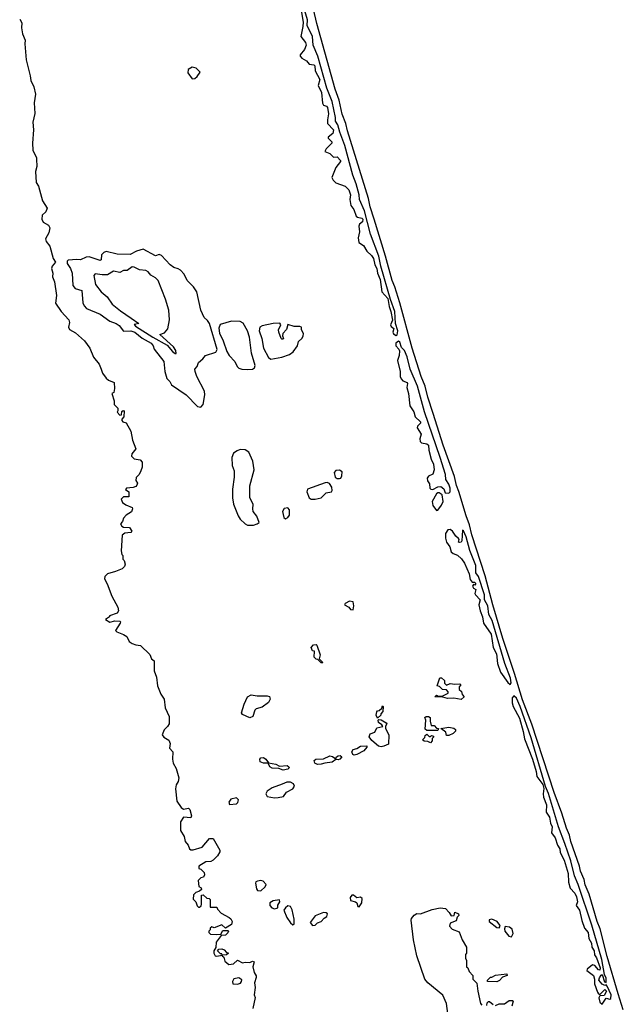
# Model space of a CAD drawing. Extents: x 2789571 to 2951634, y 860514 to 1033803.
# Tile 88 of 102: x 2936040 to 2940956, y 949229 to 957251. Entities that reach past the tile are written whole.
import ezdxf

# ---------------------------------------------------------------- set-up
doc = ezdxf.new("R2010")
doc.units = 0

msp = doc.modelspace()

# ---------------------------------------------------------------- linework, layer by layer
at = {"layer": '0CON05XD'}
for points in [[(2940955.8, 949185), (2940913.3, 949315), (2940825, 949617.5), (2940768, 949845), (2940742.9, 949905), (2940677.3, 950127.3), (2940645, 950202.5), (2940636, 950245), (2940607.5, 950315), (2940600, 950355), (2940529.2, 950555), (2940517.3, 950607.3), (2940492, 950665), (2940456, 950785), (2940393.6, 950953.6), (2940211.8, 951511.8), (2940135, 951710), (2940071.1, 951925), (2939975, 952210), (2939894.6, 952484.6), (2939830.7, 952720.7), (2939721.1, 953055), (2939703.3, 953135), (2939675, 953210), (2939617.4, 953407.4), (2939597.1, 953455), (2939580.3, 953530.3), (2939488.6, 953785), (2939406.1, 954043.9), (2939363.1, 954175), (2939343.1, 954265), (2939310.8, 954345), (2939237.1, 954575), (2939137.1, 954945), (2939095.5, 955075.5), (2939073.1, 955125), (2939019.4, 955325), (2938925.6, 955625.6), (2938894.2, 955725.8), (2938880, 955795), (2938710, 956345), (2938697.1, 956405), (2938665, 956482.5), (2938641.9, 956595), (2938610, 956685), (2938460.5, 957219.5), (2938406.8, 957456.8)], [(2938331.7, 957325), (2938348.8, 957231.2), (2938344.6, 957194.6), (2938329.6, 957115), (2938368.1, 957065), (2938372.9, 957045), (2938360.5, 957009.5), (2938324.4, 956965), (2938324.3, 956955), (2938337.9, 956937.9), (2938375, 956917.1), (2938398.1, 956888.1), (2938435, 956882.5), (2938444.4, 956875), (2938445.6, 956835), (2938483.2, 956765), (2938471, 956715), (2938498.8, 956658.8), (2938505, 956572), (2938515, 956554.6), (2938537.9, 956547.9), (2938547.3, 956535), (2938555.3, 956485), (2938545.8, 956435), (2938546.8, 956406.8), (2938594.6, 956355), (2938589.1, 956325), (2938551.8, 956295), (2938552.7, 956285), (2938581.1, 956255), (2938581.9, 956245), (2938535, 956199.2), (2938526.1, 956176.1), (2938565, 956160), (2938595, 956132.5), (2938625, 956133.3), (2938651.9, 956105), (2938652.9, 956095), (2938613.3, 956046.7), (2938583.1, 955965), (2938592.5, 955945), (2938615, 955922.5), (2938690.9, 955895), (2938719.2, 955865), (2938732.9, 955825), (2938729.5, 955785), (2938738.1, 955738.1), (2938762.5, 955705), (2938781.4, 955651.4), (2938792.2, 955642.2), (2938825.2, 955635.2), (2938834.2, 955625), (2938831, 955605), (2938808.4, 955585), (2938800.9, 955569.1), (2938806.4, 955523.6), (2938795.6, 955475), (2938802.9, 955435), (2938840.1, 955410.1), (2938865.8, 955365.8), (2938905, 955331.3), (2938921.3, 955305), (2938931.6, 955255), (2938947.7, 955225), (2938954.3, 955185), (2938975.3, 955135), (2938989.7, 955035), (2939039.4, 954979.4), (2939047.8, 954915), (2939062.8, 954875), (2939076.2, 954803.8), (2939059.2, 954765), (2939065, 954752), (2939086.2, 954735), (2939078.9, 954705), (2939083, 954693), (2939105, 954679.4)], [(2939105, 954679.4), (2939115, 954683.8), (2939120.4, 954715), (2939100, 954775), (2939095.9, 954875), (2939060.5, 954970.5), (2938982.2, 955242.2), (2938964.2, 955325), (2938896.9, 955505), (2938847.1, 955695), (2938808.7, 955785), (2938804.9, 955825), (2938781.2, 955915), (2938753.6, 955983.6), (2938687, 956225), (2938647, 956335), (2938632, 956395), (2938611.4, 956425), (2938610.8, 956455), (2938584.8, 956585), (2938542.3, 956692.3), (2938467.4, 956955), (2938429.4, 957045), (2938425.2, 957115.2), (2938380.4, 957205), (2938385, 957251.2), (2938362.4, 957322.4)], [(2936040, 957255), (2936056.7, 957225), (2936053.9, 957186.1), (2936062, 957135), (2936083.8, 957085), (2936081.2, 957055), (2936093.9, 956923.9), (2936126.2, 956795), (2936130, 956755), (2936156.2, 956705), (2936167.5, 956645), (2936158.8, 956575), (2936163.6, 956486.4), (2936147.5, 956415), (2936152, 956355), (2936143.5, 956245), (2936147.3, 956187.3), (2936177, 956127), (2936177.5, 956115), (2936178.8, 956055), (2936169.2, 956015), (2936174.3, 955925), (2936193.9, 955893.9), (2936226.7, 955775), (2936262.5, 955715), (2936253.3, 955685), (2936222.7, 955657.3), (2936220.6, 955625), (2936231.3, 955601.3), (2936275, 955576.7), (2936285.9, 955555.9), (2936276.2, 955515), (2936249.2, 955465), (2936255.8, 955445), (2936286.2, 955405), (2936313.3, 955305), (2936331.2, 955275), (2936305, 955242.5), (2936300, 955225), (2936308.8, 955185), (2936306.7, 955155), (2936323.3, 955115), (2936338.8, 955005), (2936332.7, 954942.7), (2936376.7, 954875), (2936440, 954805), (2936445.8, 954785), (2936438, 954745), (2936445, 954726.7), (2936495, 954700), (2936566.7, 954635), (2936611.2, 954575), (2936641.7, 954501.7), (2936687.5, 954445), (2936703.3, 954403.3)], [(2937445, 956770), (2937465, 956772.5), (2937485, 956787.5), (2937510, 956825), (2937477, 956857), (2937445, 956863.8), (2937413.3, 956845), (2937408.3, 956818.3), (2937445, 956770)], [(2937515, 954094.3), (2937534.3, 954115.7), (2937547.5, 954195), (2937546.2, 954225), (2937483.4, 954343.4), (2937467.8, 954385), (2937467.5, 954405), (2937484.2, 954425), (2937495, 954458.8), (2937531.8, 954488.2), (2937553.1, 954515), (2937636.5, 954543.5), (2937646.9, 954565), (2937585.5, 954775.5), (2937570, 954800), (2937542, 954825), (2937514.2, 954885), (2937483.4, 955033.4), (2937455.6, 955075.6), (2937403.3, 955125), (2937378.3, 955178.3), (2937349.3, 955209.3), (2937331.7, 955221.7), (2937295, 955233.3), (2937265, 955253.8), (2937195, 955331.2), (2937175, 955338.8), (2937145, 955326.7), (2937045, 955380.8), (2936991.2, 955365), (2936938.6, 955338.6), (2936835, 955340), (2936745, 955362.7), (2936725, 955355.5), (2936707.5, 955335), (2936702.5, 955295), (2936695, 955290), (2936605, 955320), (2936582.3, 955317.7), (2936536.1, 955293.9), (2936505, 955298), (2936435, 955293.1), (2936427.1, 955282.9), (2936427.1, 955265), (2936453.9, 955223.9), (2936467, 955185), (2936471.4, 955085), (2936492.1, 955062.1), (2936545.6, 955045.6), (2936554.8, 954944.8), (2936565, 954920.8), (2936585, 954898), (2936695, 954852.9), (2936775.4, 954795.4), (2936826.3, 954776.3), (2936849.5, 954759.5), (2936885, 954713.6), (2936945, 954715.3), (2936977.8, 954705), (2937037, 954657), (2937110, 954615), (2937128, 954595), (2937135.9, 954565.9), (2937212.5, 954465), (2937221.2, 954385), (2937237, 954327), (2937263, 954303), (2937277.1, 954275), (2937396.5, 954195), (2937488.5, 954098.5), (2937515, 954094.3)], [(2937305, 954531.2), (2937315, 954532.5), (2937310.8, 954555), (2937292, 954585), (2937182.5, 954685), (2937219.1, 954700.9), (2937246.3, 954733.7), (2937261.1, 954805), (2937253.9, 954885), (2937228, 954975), (2937167.9, 955125), (2937145, 955149.2), (2937108.8, 955168.8), (2937086.4, 955196.4), (2937067.2, 955207.2), (2937015, 955214.3), (2936972.5, 955235), (2936955, 955236.9), (2936915, 955208.8), (2936885, 955207.5), (2936855, 955191.2), (2936805, 955202), (2936755, 955172.9), (2936711.7, 955171.7), (2936655, 955181.2), (2936642.9, 955167.1), (2936658, 955095), (2936702.5, 955035), (2936752.6, 954992.6), (2936794.2, 954934.2), (2936859.7, 954879.8), (2936948.3, 954818.3), (2937010, 954775), (2936973.3, 954766.7), (2936983.3, 954755), (2937123.5, 954665), (2937240.4, 954600.4), (2937285, 954548.6), (2937305, 954531.2)], [(2937895, 954400), (2937935, 954404.6), (2937951.9, 954415), (2937957.5, 954435), (2937927.5, 954535), (2937912.4, 954665), (2937895.3, 954715.3), (2937859.6, 954779.6), (2937835, 954791.8), (2937765, 954795.8), (2937672.4, 954767.6), (2937662.7, 954737.3), (2937667.6, 954697.6), (2937696.5, 954635), (2937726.7, 954546.7), (2937745, 954515.8), (2937792.5, 954465), (2937810, 954425), (2937825, 954411.2), (2937850, 954405), (2937895, 954400)], [(2938085, 954484.3), (2938175, 954500.5), (2938237.6, 954522.4), (2938267.8, 954545), (2938301.9, 954595), (2938310.3, 954629.7), (2938336.4, 954653.6), (2938347.4, 954672.6), (2938350.6, 954695), (2938333.8, 954725), (2938334, 954745), (2938321.1, 954751.1), (2938275, 954750.7), (2938222.9, 954767.1), (2938214, 954726), (2938182.5, 954695), (2938180, 954675), (2938188.8, 954655), (2938185, 954647.5), (2938175, 954647.5), (2938170, 954655), (2938150, 954705), (2938148.6, 954725), (2938166, 954765), (2938158, 954778), (2938105.6, 954775.6), (2938015, 954757.3), (2937996.9, 954745), (2937991.5, 954715), (2938011.5, 954655), (2938024.2, 954574.2), (2938065, 954500), (2938085, 954484.3)], [(2939535, 953394.4), (2939546.8, 953403.2), (2939546.3, 953435), (2939535, 953466.2), (2939510, 953505), (2939507.1, 953545), (2939465, 953684.4), (2939336.7, 954055), (2939279.6, 954265), (2939219.3, 954405), (2939196.3, 954505), (2939173.4, 954555), (2939149.5, 954579.5), (2939135, 954624), (2939125, 954632), (2939103.8, 954616.2), (2939103.8, 954593.8), (2939127.5, 954567.5), (2939132, 954552), (2939131.3, 954515), (2939118, 954475), (2939137.5, 954385), (2939138.9, 954345), (2939146.7, 954325), (2939159.5, 954309.5), (2939195.3, 954295.3), (2939198.2, 954288.2), (2939191.6, 954255), (2939207.5, 954205), (2939218, 954105), (2939250.8, 954055), (2939261.3, 954015), (2939303.5, 953975), (2939303.1, 953965), (2939279.6, 953940.4), (2939276.4, 953925), (2939309.2, 953875), (2939299.1, 953835), (2939300.9, 953815), (2939313.6, 953803.6), (2939356, 953796), (2939370, 953785), (2939373.4, 953743.4), (2939391.5, 953671.5), (2939409.2, 953629.2), (2939415.9, 953585), (2939405, 953547.5), (2939368.6, 953531.4), (2939357.8, 953515), (2939362.2, 953495), (2939378.5, 953468.5), (2939381.1, 953435), (2939387.5, 953427.5), (2939405, 953424.4), (2939444.7, 953445.3), (2939468.6, 953448.6), (2939495, 953428.9), (2939505.7, 953395.7), (2939535, 953394.4)], [(2936703.3, 954403.3), (2936715, 954370), (2936745, 954330), (2936763, 954313), (2936810, 954295), (2936812.5, 954245), (2936807.5, 954212.5), (2936790, 954205), (2936810, 954145), (2936810, 954115), (2936840, 954085), (2936840, 954065), (2936833, 954053), (2936855, 954030), (2936868.3, 954031.7), (2936871.7, 954058.3), (2936883, 954067), (2936890, 954065), (2936887.5, 954015), (2936873, 953997), (2936872.5, 953985), (2936880, 953975), (2936906.4, 953966.4), (2936945, 953897.5), (2936957.5, 953825), (2936986.7, 953755), (2936952.5, 953715), (2936950, 953695), (2936973, 953673), (2937020, 953665), (2937036.7, 953645), (2937036.7, 953605), (2937026.7, 953575), (2937012.5, 953545), (2936987.5, 953522.5), (2936987, 953497), (2936998.8, 953475), (2936995, 953457.5), (2936985, 953446.7), (2936965, 953440), (2936910, 953435), (2936903, 953423), (2936927.5, 953405), (2936927.5, 953365), (2936885, 953364.2), (2936867.5, 953345), (2936877.1, 953317.1), (2936905, 953298), (2936955, 953276.7), (2936960, 953265), (2936949.2, 953240.8), (2936907, 953213), (2936885, 953190), (2936877, 953163), (2936860, 953145), (2936872.5, 953125), (2936885, 953117.5), (2936935, 953112.5), (2936953.3, 953085), (2936945, 953072.5), (2936895, 953067.5), (2936875, 953050), (2936867.5, 952925), (2936873, 952893), (2936880, 952885), (2936880, 952855), (2936890, 952845), (2936900, 952815), (2936892.5, 952795), (2936875, 952777.5), (2936820, 952755), (2936754.2, 952735.8), (2936734.3, 952715.7), (2936730, 952695), (2936753.6, 952653.6), (2936790, 952555), (2936838.9, 952465), (2936845.7, 952435), (2936833.6, 952416.4), (2936770, 952395), (2936770, 952385), (2936740, 952365), (2936775, 952343.8), (2936815, 952352.5), (2936855, 952350), (2936860, 952345), (2936857.5, 952335), (2936820, 952275), (2936830, 952265), (2936885, 952243.3), (2936912.5, 952225), (2936932.5, 952185), (2936955, 952170), (2936985, 952157.5), (2937025, 952152.5), (2937099.3, 952079.3), (2937112.5, 952045), (2937135, 952027.5), (2937133.8, 951945), (2937154.3, 951894.3), (2937161.2, 951825), (2937190, 951755), (2937217.1, 951715), (2937225.8, 951645), (2937256, 951575), (2937256.2, 951515), (2937245, 951493.3), (2937215.9, 951464.1), (2937201.2, 951425), (2937214.2, 951404.2), (2937255, 951381.2), (2937266.4, 951353.6), (2937260, 951315), (2937286.2, 951285), (2937283.3, 951225), (2937289.2, 951195), (2937315, 951150), (2937336.2, 951075), (2937330, 951045), (2937313.6, 951016.4), (2937308.8, 950985), (2937320, 950885), (2937355, 950832.5), (2937375, 950820), (2937415, 950826.7), (2937425, 950817.5), (2937438.8, 950765), (2937432.5, 950747.5), (2937375, 950752.5), (2937348.8, 950715), (2937349.2, 950645), (2937378.8, 950595), (2937386.7, 950555), (2937413.3, 950525), (2937422.5, 950495), (2937435, 950487.5), (2937453, 950487), (2937525, 950510), (2937585, 950580), (2937615, 950580), (2937669.2, 950485), (2937668.8, 950471.2), (2937650.7, 950439.3), (2937615, 950402.5), (2937596.4, 950393.6), (2937555, 950390), (2937500, 950355), (2937500, 950335), (2937515, 950330), (2937543, 950303), (2937546.4, 950283.6), (2937536.4, 950263.6), (2937515, 950260), (2937493, 950237), (2937498.3, 950188.3), (2937518.3, 950178.3), (2937520, 950165), (2937505, 950150), (2937475, 950140), (2937455, 950120), (2937453.3, 950085), (2937473.6, 950063.6), (2937485, 950030), (2937495, 950020), (2937505, 950020), (2937517.5, 950032.5), (2937520, 950045), (2937521.7, 950118.3), (2937535, 950120), (2937565, 950092.5), (2937581.7, 950091.7), (2937591.7, 950081.7), (2937591.7, 950021.7), (2937645, 950020), (2937650, 950005), (2937680.7, 949970.7), (2937745, 949937.5), (2937760, 949925), (2937770, 949905), (2937765, 949880), (2937715, 949850), (2937685, 949877.5), (2937625, 949852.5), (2937605, 949860), (2937591.7, 949848.3), (2937590, 949835), (2937580, 949825), (2937580, 949815), (2937595, 949800), (2937645, 949796.7), (2937678.3, 949801.7), (2937695, 949830), (2937735, 949830), (2937740, 949825), (2937735, 949810), (2937717, 949793), (2937681.7, 949788.3), (2937640, 949735), (2937637.5, 949692.5), (2937620, 949665), (2937620, 949645), (2937632.5, 949625), (2937645, 949620), (2937690, 949630), (2937685, 949640), (2937675, 949640), (2937650, 949665), (2937663, 949677), (2937685, 949680), (2937705, 949672.5), (2937725, 949650), (2937740, 949645), (2937725, 949632.5), (2937690, 949630), (2937690, 949625), (2937701.7, 949611.7), (2937709.3, 949579.3), (2937743, 949553), (2937780.7, 949559.3), (2937815, 949587.5), (2937855, 949567.5), (2937875, 949572.5), (2937915, 949568.8), (2937935, 949580), (2937950, 949575), (2937940, 949535), (2937948.3, 949488.3), (2937965, 949460), (2937966.1, 949446.1), (2937953.3, 949405), (2937958.8, 949365), (2937950, 949305), (2937956.7, 949283.3), (2937937.5, 949195)], [(2937895, 953132.5), (2937945, 953133.3), (2937975, 953142.5), (2937990, 953155), (2937970, 953205), (2937942.5, 953245), (2937937.5, 953265), (2937941.7, 953301.7), (2937913, 953357), (2937913, 953453), (2937950, 953585), (2937940, 953655), (2937907, 953727), (2937875, 953747.5), (2937835, 953748.8), (2937810.3, 953739.7), (2937781.7, 953718.3), (2937768, 953685), (2937769.3, 953619.3), (2937786, 953575), (2937786, 953525), (2937772.5, 953425), (2937773.3, 953355), (2937781.2, 953305), (2937818.3, 953208.3), (2937835, 953182.5), (2937875, 953142.5), (2937895, 953132.5)], [(2938645, 953512.5), (2938655, 953516.7), (2938664, 953535), (2938665, 953567.5), (2938645, 953580.8), (2938615, 953579.2), (2938601.7, 953561.7), (2938610, 953525), (2938625, 953512.5), (2938645, 953512.5)], [(2938445, 953344.1), (2938495, 953356.8), (2938535, 953395.5), (2938580, 953405), (2938584.4, 953415.6), (2938581.1, 953441.1), (2938563, 953473), (2938545, 953480.4), (2938528.2, 953478.2), (2938383.1, 953425), (2938377.8, 953405), (2938397.1, 953355), (2938414.7, 953344.7), (2938445, 953344.1)], [(2939435, 953252.5), (2939445, 953256.2), (2939475, 953295.4), (2939490, 953325), (2939480, 953380), (2939455, 953397.1), (2939445, 953397.5), (2939435, 953388.8), (2939399.3, 953325), (2939404.4, 953294.4), (2939435, 953252.5)], [(2938205, 953184.2), (2938225, 953194.2), (2938237.1, 953215), (2938237.1, 953257.1), (2938225, 953273.8), (2938192.7, 953267.3), (2938180, 953245), (2938190, 953195), (2938205, 953184.2)], [(2940035, 951833.5), (2940041.3, 951848.7), (2940036.7, 951885), (2939991.1, 952005), (2939886.8, 952356.8), (2939861.5, 952405), (2939851.9, 952475), (2939825.3, 952525), (2939824.7, 952565.3), (2939776.7, 952715), (2939755.3, 952745.3), (2939753.9, 952805), (2939705.6, 952925.6), (2939675, 953036.7), (2939655, 953086), (2939645, 953092.5), (2939641.1, 953005), (2939635.3, 952994.7), (2939621.1, 952991.1), (2939614.5, 952994.5), (2939617.8, 953015), (2939613.3, 953025), (2939592.5, 953042.5), (2939565, 953083.5), (2939545, 953096.4), (2939525.9, 953095.9), (2939507.1, 953065), (2939506.7, 953026.7), (2939516.2, 952995), (2939543.5, 952955), (2939555, 952916.2), (2939570.7, 952900.7), (2939605, 952888.1), (2939639.3, 952859.3), (2939662.7, 952822.7), (2939700.3, 952735), (2939709.2, 952689.2), (2939725, 952669.2), (2939745, 952667.5), (2939755, 952656.7), (2939747, 952643), (2939735, 952650), (2939728, 952635), (2939735, 952620), (2939755, 952610), (2939748, 952575), (2939751.4, 952565), (2939791.2, 952525), (2939780, 952485), (2939789.2, 952435), (2939809.7, 952385), (2939817.8, 952335), (2939879.2, 952245), (2939896.7, 952135), (2939924, 952085), (2939932.1, 952005), (2939956.6, 951935), (2940015, 951851.8), (2940035, 951833.5)], [(2938755, 952443.3), (2938762.5, 952475), (2938755, 952509.2), (2938725, 952514.7), (2938689.5, 952495), (2938685.6, 952485), (2938719.4, 952465), (2938735, 952444.4), (2938755, 952443.3)], [(2938505, 952010), (2938495, 952010), (2938468.3, 952038.3), (2938455, 952040), (2938438.3, 952058.3), (2938440, 952105), (2938425, 952110), (2938413.3, 952135), (2938433, 952157), (2938455, 952160), (2938460, 952155), (2938487.5, 952075), (2938480, 952045), (2938510, 952015), (2938505, 952010)], [(2939635, 951713.3), (2939575, 951723.8), (2939525, 951720), (2939485, 951732.5), (2939420, 951735), (2939435, 951746.7), (2939448.3, 951738.3), (2939481.7, 951738.3), (2939530, 951765), (2939530, 951775), (2939515, 951790), (2939483, 951793), (2939458.3, 951818.3), (2939440, 951825), (2939461.7, 951888.3), (2939475, 951890), (2939498.3, 951868.3), (2939500, 951845), (2939515, 951830), (2939547, 951843), (2939585, 951836.7), (2939625, 951840), (2939630, 951835), (2939630, 951825), (2939620, 951815), (2939620, 951795), (2939638.3, 951778.3), (2939643, 951753), (2939660, 951735), (2939635, 951713.3)], [(2937915, 951564.4), (2937855, 951591.2), (2937846.2, 951605), (2937867.5, 951675), (2937895.8, 951735), (2937925, 951749.6), (2937975, 951741.1), (2938055, 951743.6), (2938075, 951735.6), (2938078.8, 951715), (2938065, 951688), (2938015, 951648.8), (2937965, 951636.7), (2937954.4, 951625.6), (2937938.6, 951575), (2937915, 951564.4)], [(2940785, 949229.2), (2940815, 949279.2), (2940845, 949271.2), (2940855, 949276.2), (2940857.2, 949305), (2940825, 949376.2), (2940815, 949387.5), (2940805, 949383.3), (2940785, 949394.3), (2940757.1, 949425), (2940761.5, 949445), (2940775, 949467.5), (2940785, 949472.5), (2940801.4, 949411.4), (2940815, 949406.7), (2940817.1, 949412.9), (2940815, 949441.2), (2940801.7, 949471.7), (2940782.2, 949595), (2940698.7, 949875), (2940587.4, 950205), (2940558, 950275), (2940527.5, 950397.5), (2940478.5, 950538.5), (2940427.9, 950675), (2940347.6, 950947.6), (2940322.7, 951002.7), (2940205, 951400.8), (2940115.4, 951655), (2940085, 951722), (2940065, 951741.2), (2940051, 951725), (2940049.6, 951685), (2940058.3, 951655), (2940111.3, 951561.3), (2940139.3, 951450.7), (2940152.3, 951392.3), (2940216.8, 951225), (2940247.4, 951125), (2940250.6, 951085), (2940299.2, 951019.2), (2940307.4, 950987.4), (2940302.7, 950945), (2940306.2, 950916.2), (2940330, 950855), (2940327.1, 950795), (2940353.6, 950755), (2940364.2, 950704.2), (2940377.5, 950675), (2940370, 950625), (2940400.8, 950585), (2940420.5, 950525), (2940437.7, 950495), (2940441.2, 950465), (2940474.2, 950404.2), (2940506.6, 950295), (2940510, 950225), (2940523.2, 950175), (2940560.8, 950135), (2940574.7, 950105), (2940581.5, 950065), (2940570.8, 950035), (2940598.6, 949995), (2940617.5, 949912.5), (2940640.5, 949850.5), (2940670.6, 949815), (2940676.2, 949765), (2940696.8, 949726.8), (2940698.9, 949695), (2940718.5, 949665), (2940721.7, 949631.7), (2940737.1, 949607.1), (2940767.5, 949525), (2940765, 949507.5), (2940755, 949511.2), (2940724.1, 949544.1), (2940705, 949550), (2940662, 949515), (2940658, 949505), (2940713.3, 949463.3), (2940722.2, 949435), (2940721.4, 949395), (2940745, 949327.5), (2940755, 949314), (2940765, 949308.8), (2940805, 949350), (2940818.8, 949335), (2940799.7, 949300.3), (2940765, 949297.5), (2940757.4, 949282.6), (2940765, 949245.6), (2940785, 949229.2)], [(2938955, 951560), (2938942.5, 951585), (2938948.3, 951611.7), (2938955, 951620), (2938968.3, 951621.7), (2938988.3, 951641.7), (2938995, 951660), (2939000, 951655), (2938997.5, 951615), (2938980, 951595), (2938980, 951585), (2938955, 951560)], [(2938985, 951326.2), (2938961.7, 951331.7), (2938908.3, 951378.3), (2938887, 951407), (2938895, 951432.5), (2938932, 951445), (2938949.7, 951480.3), (2938998.3, 951491.7), (2938990, 951505), (2938962.5, 951525), (2938960, 951545), (2938965, 951550), (2938985, 951547.5), (2939025, 951522.5), (2939028.8, 951515), (2939020, 951495), (2939020, 951475), (2939046.2, 951425), (2939042.5, 951347.5), (2939005, 951331.2), (2938985, 951326.2)], [(2939445, 951460), (2939355, 951460), (2939341.7, 951471.7), (2939347.5, 951545), (2939340, 951565), (2939350, 951575), (2939370, 951575), (2939382.5, 951565), (2939382.5, 951535), (2939391.7, 951501.7), (2939415, 951500), (2939435, 951480), (2939450, 951475), (2939445, 951460)], [(2939535, 951420), (2939515, 951420), (2939510, 951445), (2939470, 951475), (2939535, 951487.5), (2939575, 951477.5), (2939588.3, 951468.3), (2939590, 951455), (2939570, 951435), (2939535, 951420)], [(2939385, 951360), (2939365, 951370), (2939333, 951373), (2939320, 951385), (2939338.3, 951401.7), (2939341.7, 951418.3), (2939355, 951430), (2939375, 951410), (2939385, 951410), (2939395, 951420), (2939410, 951415), (2939410, 951405), (2939400, 951395), (2939400, 951375), (2939385, 951360)], [(2938765, 951258.8), (2938754, 951264), (2938744, 951285), (2938755, 951304), (2938785, 951312), (2938815, 951332), (2938867.5, 951335), (2938866.7, 951325), (2938843.3, 951295), (2938785, 951263.8), (2938765, 951258.8)], [(2938185, 951136.9), (2938151.2, 951151.2), (2938095, 951153.1), (2938077.1, 951165), (2938062.5, 951192.5), (2938025, 951194.5), (2937999.2, 951205), (2937995.8, 951225), (2938005, 951235.8), (2938025, 951239.4), (2938045.4, 951225.4), (2938066.4, 951196.4), (2938125.5, 951185.5), (2938155, 951168.8), (2938217.5, 951175), (2938232, 951165), (2938233.8, 951155), (2938225, 951144), (2938185, 951136.9)], [(2938465, 951183.1), (2938443.8, 951195), (2938438.8, 951215), (2938452.5, 951225), (2938515, 951230), (2938565, 951252.2), (2938587.5, 951247.5), (2938615, 951230), (2938621.2, 951245), (2938635, 951254), (2938650, 951255), (2938662.5, 951245), (2938646.7, 951225), (2938635, 951220), (2938615, 951222.5), (2938585, 951200.6), (2938525.8, 951194.2), (2938495, 951184.4), (2938465, 951183.1)], [(2938115, 950912.4), (2938145, 950913.5), (2938189.2, 950920.8), (2938211.9, 950958.1), (2938265, 950985.7), (2938276.9, 951005), (2938270, 951025), (2938245, 951040), (2938215, 951040), (2938178.7, 951021.3), (2938095, 950993.6), (2938054.7, 950965.3), (2938044.5, 950945), (2938055, 950923.1), (2938115, 950912.4)], [(2937747.5, 950857.5), (2937805, 950861.4), (2937817.1, 950872.9), (2937823.1, 950895), (2937805, 950911.5), (2937760.2, 950899.8), (2937744, 950875), (2937747.5, 950857.5)], [(2938005, 950153.8), (2938038.8, 950185), (2938046.2, 950205), (2938021.7, 950231.7), (2938005, 950237.1), (2937976.8, 950233.2), (2937964.3, 950225.7), (2937960, 950215), (2937969.2, 950169.2), (2937976.2, 950156.2), (2938005, 950153.8)], [(2938115, 950007.5), (2938135, 950011.2), (2938142.5, 950015), (2938143.6, 950036.4), (2938157.5, 950065), (2938155, 950080), (2938105, 950071.2), (2938076.2, 950055), (2938076, 950035), (2938094.6, 950014.6), (2938115, 950007.5)], [(2938805, 950023.8), (2938827.5, 950055), (2938830, 950090), (2938815, 950101.2), (2938785, 950096), (2938759.3, 950119.3), (2938745, 950119.4), (2938731.2, 950098.8), (2938735, 950075.7), (2938775, 950064), (2938784.4, 950054.4), (2938794, 950025), (2938805, 950023.8)], [(2938265, 949876.7), (2938275, 949882.5), (2938276.3, 949923.7), (2938258.5, 949998.5), (2938245, 950025.7), (2938225, 950032), (2938204.3, 950015.7), (2938191.2, 949995), (2938216.7, 949935), (2938245, 949893.8), (2938265, 949876.7)], [(2939526.2, 949155), (2939515.5, 949235.5), (2939485, 949302.5), (2939363.6, 949403.6), (2939340.8, 949435), (2939274.3, 949625), (2939246.4, 949753.6), (2939228.8, 949915), (2939231.7, 949928.3), (2939253.9, 949956.1), (2939275, 949967.5), (2939305, 949966.2), (2939399.5, 950000.5), (2939465, 950014.2), (2939508.8, 950008.8), (2939538.3, 949978.3), (2939555, 949950), (2939578.3, 949951.7), (2939585, 949980), (2939612.5, 949965), (2939617, 949953), (2939601.7, 949938.3), (2939595, 949910), (2939545, 949890), (2939540, 949865), (2939561.7, 949841.7), (2939618.3, 949818.3), (2939643.3, 949753.3), (2939680, 949695), (2939680, 949645), (2939670, 949635), (2939670, 949605), (2939680, 949585), (2939680, 949535), (2939690, 949525), (2939700, 949495), (2939730, 949465), (2939730, 949435), (2939761.7, 949401.7), (2939770, 949335), (2939793.3, 949235), (2939805, 949222.5)], [(2938425, 949872), (2938445, 949872.5), (2938465, 949893.3), (2938495.9, 949904.1), (2938518.8, 949931.2), (2938540, 949945), (2938546.7, 949965), (2938535, 949973.3), (2938515, 949976), (2938445, 949950.8), (2938406.7, 949895), (2938425, 949872)], [(2939945, 949852.5), (2939952, 949865), (2939950, 949875), (2939929.2, 949905), (2939885, 949921.4), (2939863.5, 949916.5), (2939864.6, 949904.6), (2939925, 949855.8), (2939945, 949852.5)], [(2940045, 949778.9), (2940060, 949805), (2940050.5, 949840.5), (2940028.6, 949858.6), (2939995, 949862.5), (2939987.3, 949845), (2939990.8, 949825), (2940024.4, 949784.4), (2940045, 949778.9)], [(2937815, 949393.8), (2937837.7, 949402.3), (2937847.5, 949415), (2937848.3, 949428.3), (2937825, 949443.8), (2937785, 949436.2), (2937773.3, 949415), (2937777, 949397), (2937815, 949393.8)], [(2939925, 949412.5), (2939850, 949415), (2939850, 949425), (2939875, 949450), (2939885, 949450), (2939915, 949467.5), (2940008.3, 949478.3), (2940010, 949465), (2939971.2, 949448.8), (2939946.4, 949423.6), (2939925, 949412.5)], [(2939845, 949220), (2939848.3, 949241.7), (2939858.3, 949251.7), (2939865, 949252.5), (2939895, 949226.2)], [(2939915, 949220), (2939945, 949232.5), (2939987, 949233), (2940025, 949260), (2940055, 949260), (2940060, 949255), (2940047.5, 949215)]]:
    msp.add_lwpolyline(points, dxfattribs=at)

doc.saveas('drawing.dxf')
